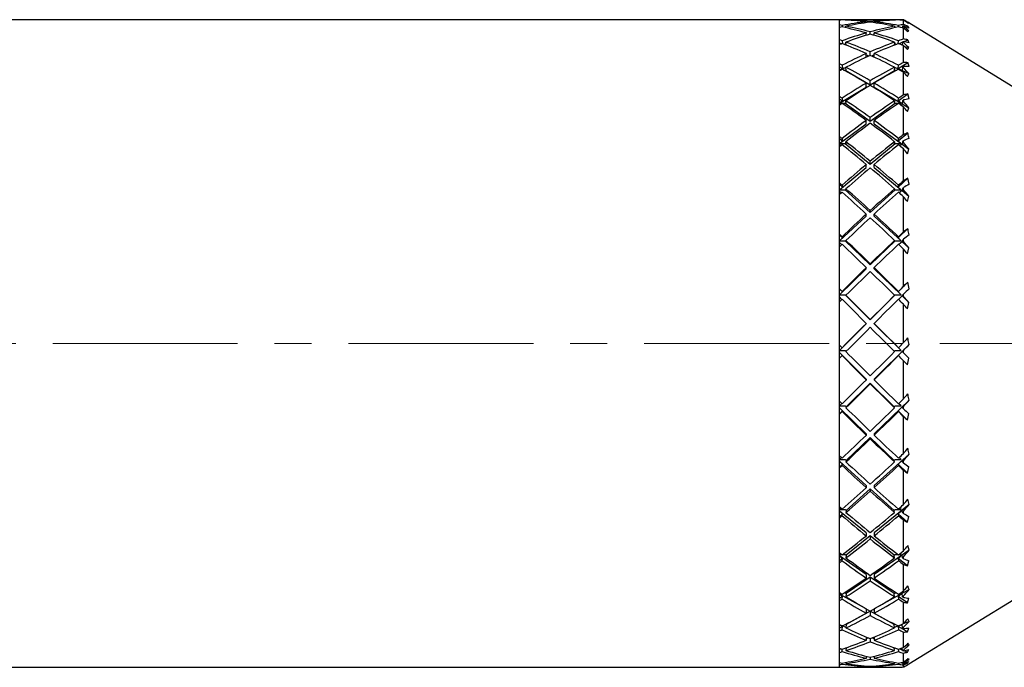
# Model space of a CAD drawing. Header units: inches. Extents: x 1.9 to 39.7, y 1.6 to 33.
# Tile 16 of 20: x 26.5 to 29.2, y 17 to 18.7. Entities that reach past the tile are written whole.
import ezdxf

# ---------------------------------------------------------------- set-up
doc = ezdxf.new("R2010")
doc.units = ezdxf.units.IN
doc.header["$MEASUREMENT"] = 0
doc.linetypes.add('CENTERX2', pattern=[0.8, 0.5, -0.1, 0.1, -0.1])

msp = doc.modelspace()

# ---------------------------------------------------------------- linework, layer by layer
at = {"color": 7, "linetype": 'Continuous', "lineweight": 25}
for p, q in [((28.7125, 18.7131), (26.0106, 18.7131)), ((28.7309, 18.7131), (28.7125, 18.7131)), ((28.7125, 18.7131), (28.7125, 18.7131)), ((28.7125, 16.9631), (28.7125, 18.7131)), ((28.7125, 18.699), (28.7125, 18.7122)), ((28.7195, 18.713), (28.7196, 18.7125)), ((28.7302, 18.712), (28.7302, 18.7128)), ((28.8394, 18.7131), (28.7522, 18.7131)), ((28.7852, 18.7049), (28.7852, 18.7076)), ((28.7958, 18.7063), (28.7958, 18.7087)), ((28.8064, 18.7049), (28.8064, 18.7076)), ((28.8834, 18.7131), (28.8607, 18.7131)), ((28.8615, 18.7128), (28.8614, 18.712)), ((28.872, 18.7125), (28.8721, 18.713)), ((28.8827, 18.7128), (28.8826, 18.712)), ((28.8859, 18.7127), (28.8859, 18.7129)), ((28.8859, 18.7002), (28.8859, 18.7119)), ((28.8965, 18.7047), (28.9, 18.7035)), ((29.2125, 18.5131), (28.9003, 18.7043)), ((28.7125, 18.6588), (28.7125, 18.692)), ((28.7195, 18.6977), (28.7199, 18.6934)), ((28.7306, 18.6911), (28.7302, 18.6957)), ((28.7852, 18.6711), (28.7852, 18.6773)), ((28.7958, 18.6742), (28.7958, 18.6802)), ((28.8064, 18.6711), (28.8064, 18.6773)), ((28.8615, 18.6957), (28.8611, 18.6911)), ((28.8717, 18.6934), (28.8721, 18.6977)), ((28.8827, 18.6957), (28.8823, 18.6913)), ((28.8859, 18.695), (28.8859, 18.6963)), ((28.8859, 18.6612), (28.8859, 18.6905)), ((28.8922, 18.6938), (28.8974, 18.6953)), ((28.8934, 18.6842), (28.9, 18.6834)), ((28.8965, 18.6815), (28.9, 18.6834)), ((28.7125, 18.6505), (28.7182, 18.648)), ((28.7125, 18.5937), (28.7125, 18.6459)), ((28.7195, 18.6564), (28.7203, 18.6483)), ((28.7242, 18.6468), (28.7305, 18.6486)), ((28.7309, 18.6442), (28.7302, 18.6525)), ((28.8615, 18.6525), (28.8607, 18.6442)), ((28.8611, 18.6486), (28.8674, 18.6468)), ((28.8713, 18.6483), (28.8721, 18.6564)), ((28.8734, 18.648), (28.8826, 18.6521)), ((28.8827, 18.6525), (28.8819, 18.6448)), ((28.8859, 18.6513), (28.8859, 18.6537)), ((28.8861, 18.6537), (28.8974, 18.6587)), ((28.7852, 18.6119), (28.7852, 18.6215)), ((28.7852, 18.6184), (28.7924, 18.6152)), ((28.7958, 18.6168), (28.7958, 18.6262)), ((28.7992, 18.6152), (28.8064, 18.6184)), ((28.8064, 18.6119), (28.8064, 18.6215)), ((28.8859, 18.5971), (28.8859, 18.6432)), ((28.8882, 18.641), (28.9, 18.6376)), ((28.8965, 18.6327), (28.9, 18.6376)), ((28.8712, 18.5816), (28.8974, 18.5971)), ((28.9008, 18.5865), (28.8974, 18.5971)), ((28.7125, 18.5862), (28.7204, 18.5816)), ((28.7125, 18.5768), (28.7306, 18.5848)), ((28.7204, 18.5816), (28.7125, 18.5768)), ((28.7125, 18.5768), (28.7156, 18.5768)), ((28.7125, 18.5056), (28.7125, 18.5752)), ((28.7195, 18.5901), (28.7204, 18.5816)), ((28.7236, 18.5768), (28.7284, 18.5768)), ((28.7284, 18.5768), (28.7958, 18.537)), ((28.7284, 18.5768), (28.7311, 18.5756)), ((28.7311, 18.5756), (28.7302, 18.5846)), ((28.7958, 18.537), (28.8632, 18.5768)), ((28.8615, 18.5846), (28.8605, 18.5756)), ((28.8605, 18.5756), (28.8632, 18.5768)), ((28.861, 18.5848), (28.8791, 18.5768)), ((28.8632, 18.5768), (28.868, 18.5768)), ((28.8712, 18.5816), (28.8721, 18.5901)), ((28.8791, 18.5768), (28.8712, 18.5816)), ((28.8761, 18.5768), (28.8791, 18.5768)), ((28.8818, 18.5756), (28.8798, 18.5748)), ((28.8827, 18.5846), (28.8818, 18.5756)), ((28.8818, 18.5756), (28.9, 18.5676)), ((28.8859, 18.5829), (28.8859, 18.5863)), ((28.8859, 18.51), (28.8859, 18.5715)), ((28.8965, 18.5597), (28.9, 18.5676)), ((28.7852, 18.5307), (28.7852, 18.542)), ((28.7958, 18.537), (28.7958, 18.5482)), ((28.8064, 18.5307), (28.8064, 18.542)), ((28.7125, 18.4877), (28.7852, 18.5307)), ((28.8064, 18.5307), (28.8791, 18.4877)), ((28.8712, 18.4935), (28.8974, 18.5124)), ((28.9008, 18.4996), (28.8974, 18.5124)), ((28.7125, 18.4992), (28.7204, 18.4935)), ((28.7204, 18.4935), (28.7125, 18.4877)), ((28.7125, 18.4877), (28.7284, 18.4877)), ((28.7195, 18.501), (28.7204, 18.4935)), ((28.7284, 18.4877), (28.7958, 18.439)), ((28.7284, 18.4877), (28.7311, 18.4861)), ((28.7311, 18.4861), (28.7302, 18.494)), ((28.7958, 18.439), (28.8632, 18.4877)), ((28.8615, 18.494), (28.8605, 18.4861)), ((28.8605, 18.4861), (28.8632, 18.4877)), ((28.8632, 18.4877), (28.8791, 18.4877)), ((28.8712, 18.4935), (28.8721, 18.501)), ((28.8791, 18.4877), (28.8712, 18.4935)), ((28.8818, 18.4861), (28.8772, 18.4834)), ((28.8827, 18.494), (28.8818, 18.4861)), ((28.8818, 18.4861), (28.9, 18.4753)), ((28.8859, 18.4918), (28.8859, 18.4961)), ((28.7144, 18.4834), (28.7125, 18.4845)), ((28.7125, 18.3972), (28.7125, 18.4821)), ((28.8859, 18.4024), (28.8859, 18.4775)), ((28.8965, 18.4648), (28.9, 18.4753)), ((28.7852, 18.4313), (28.7852, 18.441)), ((28.7958, 18.439), (28.7958, 18.4487)), ((28.8064, 18.4313), (28.8064, 18.441)), ((28.7125, 18.3788), (28.7852, 18.4313)), ((28.8064, 18.4313), (28.8791, 18.3788)), ((28.8712, 18.3855), (28.8974, 18.4073)), ((28.7125, 18.392), (28.7204, 18.3855)), ((28.7204, 18.3855), (28.7125, 18.3788)), ((28.7125, 18.3788), (28.7284, 18.3788)), ((28.7195, 18.3917), (28.7204, 18.3855)), ((28.7284, 18.3788), (28.7958, 18.3228)), ((28.7284, 18.3788), (28.7311, 18.3769)), ((28.7311, 18.3769), (28.7302, 18.3834)), ((28.7958, 18.3228), (28.8632, 18.3788)), ((28.8615, 18.3834), (28.8605, 18.3769)), ((28.8605, 18.3769), (28.8632, 18.3788)), ((28.8632, 18.3788), (28.8791, 18.3788)), ((28.8712, 18.3855), (28.8721, 18.3917)), ((28.8791, 18.3788), (28.8712, 18.3855)), ((28.8827, 18.3834), (28.8818, 18.3769)), ((28.8859, 18.3809), (28.8859, 18.386)), ((28.7161, 18.3723), (28.7125, 18.3749)), ((28.7125, 18.2718), (28.7125, 18.3695)), ((28.8818, 18.3769), (28.8755, 18.3723)), ((28.8818, 18.3769), (28.9, 18.3637)), ((28.8859, 18.2778), (28.8859, 18.364)), ((28.8965, 18.3509), (28.9, 18.3637)), ((28.7958, 18.3228), (28.7958, 18.3305)), ((28.7125, 18.2536), (28.7852, 18.314)), ((28.7852, 18.314), (28.7852, 18.3217)), ((28.8064, 18.314), (28.8064, 18.3217)), ((28.8064, 18.314), (28.8791, 18.2536)), ((28.8712, 18.2609), (28.8974, 18.2849)), ((28.9008, 18.2686), (28.8974, 18.2849)), ((28.7125, 18.2681), (28.7204, 18.2609)), ((28.7204, 18.2609), (28.7125, 18.2536)), ((28.7125, 18.2536), (28.7284, 18.2536)), ((28.7173, 18.245), (28.7125, 18.249)), ((28.7195, 18.2657), (28.7204, 18.2609)), ((28.7284, 18.2536), (28.7958, 18.1919)), ((28.7284, 18.2536), (28.7311, 18.2513)), ((28.7311, 18.2513), (28.7302, 18.2563)), ((28.7958, 18.1919), (28.8632, 18.2536)), ((28.8615, 18.2563), (28.8605, 18.2513)), ((28.8605, 18.2513), (28.8632, 18.2536)), ((28.8632, 18.2536), (28.8791, 18.2536)), ((28.8712, 18.2609), (28.8721, 18.2657)), ((28.8791, 18.2536), (28.8712, 18.2609)), ((28.8818, 18.2513), (28.8743, 18.245)), ((28.8827, 18.2563), (28.8818, 18.2513)), ((28.8818, 18.2513), (28.9, 18.2361)), ((28.8859, 18.2535), (28.8859, 18.2592)), ((28.7125, 18.1332), (28.7125, 18.2407)), ((28.8859, 18.1397), (28.8859, 18.2346)), ((28.8965, 18.2214), (28.9, 18.2361)), ((28.7958, 18.1919), (28.7958, 18.1975)), ((28.7125, 18.1156), (28.7852, 18.1821)), ((28.7852, 18.1821), (28.7852, 18.1878)), ((28.8064, 18.1821), (28.8064, 18.1878)), ((28.8064, 18.1821), (28.8791, 18.1156)), ((28.8712, 18.1234), (28.8974, 18.1489)), ((28.7125, 18.1311), (28.7204, 18.1234)), ((28.7204, 18.1234), (28.7125, 18.1156)), ((28.7125, 18.1156), (28.7284, 18.1156)), ((28.7195, 18.1266), (28.7204, 18.1234)), ((28.7284, 18.1156), (28.7958, 18.0502)), ((28.7284, 18.1156), (28.7311, 18.1132)), ((28.7311, 18.1132), (28.7302, 18.1165)), ((28.7958, 18.0502), (28.8632, 18.1156)), ((28.8615, 18.1165), (28.8605, 18.1132)), ((28.8605, 18.1132), (28.8632, 18.1156)), ((28.8632, 18.1156), (28.8791, 18.1156)), ((28.8712, 18.1234), (28.8721, 18.1266)), ((28.8791, 18.1156), (28.8712, 18.1234)), ((28.8818, 18.1132), (28.8733, 18.1053)), ((28.8827, 18.1165), (28.8818, 18.1132)), ((28.8818, 18.1132), (28.9, 18.0965)), ((28.8859, 18.1134), (28.8859, 18.1196)), ((28.7184, 18.1053), (28.7125, 18.1107)), ((28.7125, 17.9857), (28.7125, 18.0997)), ((28.8859, 17.9925), (28.8859, 18.0931)), ((28.8965, 18.0802), (28.9, 18.0965)), ((28.7125, 17.9693), (28.7852, 18.0399)), ((28.7852, 18.0399), (28.7852, 18.0432)), ((28.7958, 18.0502), (28.7958, 18.0535)), ((28.8064, 18.0399), (28.8064, 18.0432)), ((28.8064, 18.0399), (28.8791, 17.9693)), ((28.7125, 17.9851), (28.7204, 17.9773)), ((28.8712, 17.9773), (28.8974, 18.0034)), ((28.9008, 17.9856), (28.8974, 18.0034)), ((28.7204, 17.9773), (28.7125, 17.9693)), ((28.7125, 17.9693), (28.7284, 17.9693)), ((28.7192, 17.9574), (28.7125, 17.964)), ((28.7195, 17.9788), (28.7204, 17.9773)), ((28.7284, 17.9693), (28.7958, 17.902)), ((28.7284, 17.9693), (28.7311, 17.9667)), ((28.7311, 17.9667), (28.7302, 17.9683)), ((28.7958, 17.902), (28.8632, 17.9693)), ((28.8605, 17.9667), (28.8632, 17.9693)), ((28.8615, 17.9683), (28.8605, 17.9667)), ((28.8632, 17.9693), (28.8791, 17.9693)), ((28.8712, 17.9773), (28.8721, 17.9788)), ((28.8791, 17.9693), (28.8712, 17.9773)), ((28.8818, 17.9667), (28.8724, 17.9574)), ((28.8827, 17.9683), (28.8818, 17.9667)), ((28.8818, 17.9667), (28.9, 17.9489)), ((28.8859, 17.965), (28.8859, 17.9715)), ((28.7125, 17.8337), (28.7125, 17.9507)), ((28.8859, 17.8406), (28.8859, 17.9439)), ((28.8965, 17.9317), (28.9, 17.9489)), ((28.7958, 17.902), (28.7958, 17.9029)), ((28.7125, 17.8189), (28.7852, 17.8914)), ((28.7852, 17.8914), (28.7852, 17.8924)), ((28.8064, 17.8914), (28.8064, 17.8924)), ((28.8064, 17.8914), (28.8791, 17.8189)), ((28.7204, 17.8269), (28.7125, 17.8189)), ((28.7195, 17.8267), (28.7204, 17.8269)), ((28.9008, 17.8352), (28.8064, 17.7414)), ((28.8791, 17.8189), (28.8712, 17.8269)), ((28.8712, 17.8269), (28.8721, 17.8267)), ((28.8859, 17.8128), (28.8859, 17.8193)), ((28.7125, 17.8189), (28.7284, 17.8189)), ((28.7852, 17.7414), (28.7125, 17.8136)), ((28.7204, 17.8056), (28.7125, 17.8135)), ((28.7125, 17.6818), (28.7125, 17.7983)), ((28.7196, 17.8054), (28.7204, 17.8056)), ((28.7284, 17.8189), (28.7307, 17.8166)), ((28.8609, 17.8166), (28.8632, 17.8189)), ((28.8632, 17.8189), (28.8791, 17.8189)), ((28.8818, 17.8163), (28.8712, 17.8056)), ((28.8712, 17.8056), (28.8721, 17.8054)), ((28.8827, 17.816), (28.8818, 17.8163)), ((28.8818, 17.8163), (28.9, 17.798)), ((28.8965, 17.7804), (28.9, 17.798)), ((28.8859, 17.6886), (28.8859, 17.7915)), ((28.7852, 17.7414), (28.7852, 17.7399)), ((28.8064, 17.7414), (28.8064, 17.7399)), ((28.7958, 17.7309), (28.7311, 17.6665)), ((28.8605, 17.6665), (28.7958, 17.7309)), ((28.7958, 17.7309), (28.7958, 17.7293)), ((28.719, 17.6755), (28.7125, 17.6692)), ((28.7125, 17.6692), (28.7284, 17.6692)), ((28.7852, 17.5943), (28.7125, 17.6641)), ((28.7204, 17.6559), (28.7125, 17.6638)), ((28.7284, 17.6692), (28.7311, 17.6665)), ((28.7311, 17.6665), (28.7302, 17.6645)), ((28.9008, 17.6849), (28.8064, 17.5943)), ((28.8605, 17.6665), (28.8632, 17.6692)), ((28.8615, 17.6645), (28.8605, 17.6665)), ((28.8632, 17.6692), (28.8791, 17.6692)), ((28.8818, 17.6665), (28.8712, 17.6559)), ((28.8791, 17.6692), (28.8726, 17.6755)), ((28.8827, 17.6645), (28.8818, 17.6665)), ((28.8859, 17.6613), (28.8859, 17.6677)), ((28.7204, 17.6559), (28.7125, 17.6481)), ((28.7125, 17.5347), (28.7125, 17.6471)), ((28.7196, 17.654), (28.7204, 17.6559)), ((28.8712, 17.6559), (28.8721, 17.654)), ((28.8965, 17.6308), (28.8712, 17.6559)), ((28.8859, 17.5412), (28.8859, 17.6404)), ((28.8965, 17.6308), (28.9, 17.6484)), ((28.7958, 17.5841), (28.7311, 17.522)), ((28.7852, 17.5943), (28.7852, 17.5904)), ((28.8605, 17.522), (28.7958, 17.5841)), ((28.7958, 17.5841), (28.7958, 17.5802)), ((28.8064, 17.5943), (28.8064, 17.5904)), ((28.718, 17.5296), (28.7125, 17.5246)), ((28.9008, 17.5393), (28.8064, 17.4546)), ((28.8791, 17.5246), (28.8736, 17.5296)), ((28.7125, 17.5246), (28.7284, 17.5246)), ((28.7852, 17.4546), (28.7125, 17.5198)), ((28.7204, 17.5117), (28.7125, 17.5194)), ((28.7204, 17.5117), (28.7125, 17.5042)), ((28.7125, 17.3968), (28.7125, 17.5018)), ((28.7196, 17.5083), (28.7204, 17.5117)), ((28.7284, 17.5246), (28.7311, 17.522)), ((28.7311, 17.522), (28.7302, 17.5182)), ((28.8605, 17.522), (28.8632, 17.5246)), ((28.8615, 17.5182), (28.8605, 17.522)), ((28.8632, 17.5246), (28.8791, 17.5246)), ((28.8818, 17.522), (28.8712, 17.5117)), ((28.8712, 17.5117), (28.8721, 17.5083)), ((28.8965, 17.4875), (28.8712, 17.5117)), ((28.8827, 17.5182), (28.8818, 17.522)), ((28.8859, 17.5152), (28.8859, 17.5212)), ((28.8965, 17.4875), (28.9, 17.5045)), ((28.8859, 17.4028), (28.8859, 17.4954)), ((28.7852, 17.4546), (28.7852, 17.4484)), ((28.8064, 17.4546), (28.8064, 17.4484)), ((28.7958, 17.4451), (28.7311, 17.3871)), ((28.8605, 17.3871), (28.7958, 17.4451)), ((28.7958, 17.4451), (28.7958, 17.439)), ((28.9008, 17.4027), (28.8064, 17.3266)), ((28.9008, 17.4027), (28.8974, 17.4171)), ((28.7169, 17.393), (28.7125, 17.3895)), ((28.7125, 17.3895), (28.7284, 17.3895)), ((28.7852, 17.3266), (28.7125, 17.3852)), ((28.7204, 17.3775), (28.7125, 17.3846)), ((28.7204, 17.3775), (28.7125, 17.3704)), ((28.7125, 17.2723), (28.7125, 17.3666)), ((28.7196, 17.3726), (28.7204, 17.3775)), ((28.7284, 17.3895), (28.7311, 17.3871)), ((28.7311, 17.3871), (28.7302, 17.3816)), ((28.8605, 17.3871), (28.8632, 17.3895)), ((28.8615, 17.3816), (28.8605, 17.3871)), ((28.8632, 17.3895), (28.8791, 17.3895)), ((28.8818, 17.3871), (28.8712, 17.3775)), ((28.8712, 17.3775), (28.8721, 17.3726)), ((28.8965, 17.3548), (28.8712, 17.3775)), ((28.8791, 17.3895), (28.8747, 17.393)), ((28.8827, 17.3816), (28.8818, 17.3871)), ((28.8859, 17.3789), (28.8859, 17.3844)), ((28.8965, 17.3548), (28.9, 17.3707)), ((28.8859, 17.2776), (28.8859, 17.3608)), ((28.7958, 17.318), (28.7311, 17.2658)), ((28.7852, 17.3266), (28.7852, 17.3183)), ((28.8605, 17.2658), (28.7958, 17.318)), ((28.7958, 17.318), (28.7958, 17.3098)), ((28.8064, 17.3266), (28.8064, 17.3183)), ((28.9008, 17.2793), (28.8974, 17.2917)), ((28.7155, 17.2701), (28.7125, 17.268)), ((28.7125, 17.268), (28.7182, 17.268)), ((28.7852, 17.2141), (28.7125, 17.2643)), ((28.7204, 17.2572), (28.7125, 17.2636)), ((28.7209, 17.268), (28.7284, 17.268)), ((28.7284, 17.268), (28.7311, 17.2658)), ((28.7311, 17.2658), (28.7302, 17.2589)), ((28.9008, 17.2793), (28.8064, 17.2141)), ((28.8605, 17.2658), (28.8632, 17.268)), ((28.8615, 17.2589), (28.8605, 17.2658)), ((28.8632, 17.268), (28.8707, 17.268)), ((28.8818, 17.2658), (28.8712, 17.2572)), ((28.8735, 17.268), (28.8791, 17.268)), ((28.8791, 17.268), (28.8761, 17.2701)), ((28.8827, 17.2589), (28.8818, 17.2658)), ((28.8859, 17.2565), (28.8859, 17.2614)), ((28.7204, 17.2572), (28.7125, 17.2509)), ((28.7125, 17.165), (28.7125, 17.2458)), ((28.7196, 17.251), (28.7204, 17.2572)), ((28.8712, 17.2572), (28.8721, 17.251)), ((28.8965, 17.2368), (28.8712, 17.2572)), ((28.8859, 17.1694), (28.8859, 17.2407)), ((28.8965, 17.2368), (28.9, 17.2511)), ((28.7958, 17.2068), (28.7311, 17.162)), ((28.7852, 17.2141), (28.7852, 17.204)), ((28.8605, 17.162), (28.7958, 17.2068)), ((28.7958, 17.2068), (28.7958, 17.1967)), ((28.8064, 17.2141), (28.8064, 17.204)), ((28.7135, 17.1644), (28.7125, 17.1639)), ((28.7125, 17.1639), (28.7143, 17.1639)), ((28.7852, 17.1206), (28.7125, 17.1609)), ((28.7204, 17.1546), (28.7125, 17.1601)), ((28.7204, 17.1546), (28.7125, 17.1492)), ((28.7196, 17.1472), (28.7204, 17.1546)), ((28.7248, 17.1639), (28.7284, 17.1639)), ((28.7284, 17.1639), (28.7311, 17.162)), ((28.7311, 17.162), (28.7302, 17.1538)), ((28.9008, 17.173), (28.8064, 17.1206)), ((28.8605, 17.162), (28.8632, 17.1639)), ((28.8615, 17.1538), (28.8605, 17.162)), ((28.8632, 17.1639), (28.8668, 17.1639)), ((28.8818, 17.162), (28.8712, 17.1546)), ((28.8712, 17.1546), (28.8721, 17.1472)), ((28.8965, 17.1371), (28.8712, 17.1546)), ((28.8773, 17.1639), (28.8791, 17.1639)), ((28.8791, 17.1639), (28.8781, 17.1644)), ((28.8827, 17.1538), (28.8818, 17.162)), ((28.8859, 17.1518), (28.8859, 17.1559)), ((28.9003, 16.9719), (29.2125, 17.1631)), ((28.7125, 17.0781), (28.7125, 17.1429)), ((28.8859, 17.0816), (28.8859, 17.1388)), ((28.8965, 17.1371), (28.9, 17.1494)), ((28.7958, 17.1147), (28.7311, 17.0787)), ((28.7852, 17.1206), (28.7852, 17.1089)), ((28.8605, 17.0787), (28.7958, 17.1147)), ((28.7958, 17.1147), (28.7958, 17.1031)), ((28.8064, 17.1206), (28.8064, 17.1089)), ((28.7134, 17.0777), (28.7125, 17.0781)), ((28.7204, 17.0728), (28.7125, 17.0772)), ((28.7303, 17.0709), (28.7202, 17.075)), ((28.7295, 17.0796), (28.7311, 17.0787)), ((28.7311, 17.0787), (28.7302, 17.0695)), ((28.8605, 17.0787), (28.8621, 17.0796)), ((28.8615, 17.0695), (28.8605, 17.0787)), ((28.8714, 17.075), (28.8613, 17.0709)), ((28.8818, 17.0787), (28.8712, 17.0728)), ((28.9008, 17.0868), (28.8782, 17.0777)), ((28.8827, 17.0695), (28.8818, 17.0787)), ((28.9008, 17.0868), (28.8974, 17.094)), ((28.7204, 17.0728), (28.7125, 17.0684)), ((28.7125, 17.0144), (28.7125, 17.0612)), ((28.7196, 17.0645), (28.7204, 17.0728)), ((28.8712, 17.0728), (28.8721, 17.0645)), ((28.8965, 17.0587), (28.8712, 17.0728)), ((28.8859, 17.068), (28.8859, 17.0711)), ((28.8859, 17.0167), (28.8859, 17.0581)), ((28.8965, 17.0587), (28.9, 17.0686)), ((28.7852, 17.0447), (28.7852, 17.036)), ((28.7906, 17.0425), (28.7852, 17.0403)), ((28.7958, 17.0403), (28.7958, 17.0318)), ((28.8064, 17.0403), (28.801, 17.0425)), ((28.8064, 17.0447), (28.8064, 17.036)), ((28.9008, 17.0235), (28.8904, 17.021)), ((28.7171, 17.0129), (28.7125, 17.011)), ((28.7125, 16.9756), (28.7125, 17.0031)), ((28.7196, 17.0053), (28.7202, 17.0122)), ((28.7307, 17.014), (28.7276, 17.0147)), ((28.7308, 17.0158), (28.7302, 17.0086)), ((28.8615, 17.0086), (28.8608, 17.0158)), ((28.864, 17.0147), (28.861, 17.014)), ((28.8714, 17.0122), (28.8721, 17.0053)), ((28.8826, 17.0096), (28.8746, 17.0129)), ((28.8827, 17.0086), (28.882, 17.0154)), ((28.8859, 17.0076), (28.8859, 17.0096)), ((28.8859, 16.9768), (28.8859, 17.0011)), ((28.8965, 17.004), (28.887, 17.0078)), ((28.8965, 17.004), (28.9, 17.0112)), ((28.7125, 16.9631), (28.7125, 16.9704)), ((28.7196, 16.9713), (28.7198, 16.9745)), ((28.7305, 16.9763), (28.7302, 16.9728)), ((28.7852, 16.9927), (28.7852, 16.9875)), ((28.7958, 16.99), (28.7958, 16.985)), ((28.8064, 16.9927), (28.8064, 16.9875)), ((28.8615, 16.9728), (28.8612, 16.9763)), ((28.8718, 16.9745), (28.8721, 16.9713)), ((28.8827, 16.9728), (28.8824, 16.9762)), ((28.8859, 16.9724), (28.8859, 16.9733)), ((28.8859, 16.9631), (28.8859, 16.9695)), ((28.8965, 16.9746), (28.8928, 16.9755)), ((28.9008, 16.9849), (28.8956, 16.9846)), ((28.8965, 16.9746), (28.9, 16.9789)), ((28.9008, 16.9849), (28.8974, 16.9861)), ((26.0106, 16.9631), (28.7125, 16.9631)), ((28.7125, 16.9631), (28.7309, 16.9631)), ((28.7522, 16.9631), (28.8394, 16.9631)), ((28.7852, 16.9664), (28.7852, 16.9648)), ((28.7958, 16.9655), (28.7958, 16.9642)), ((28.8064, 16.9664), (28.8064, 16.9648)), ((28.8607, 16.9631), (28.8834, 16.9631))]:
    msp.add_line(p, q, dxfattribs=at)
at = {"color": 7, "linetype": 'CENTERX2', "lineweight": 18}
msp.add_line((31.8844, 17.8381), (21.0879, 17.8381), dxfattribs=at)
at = {"color": 7, "linetype": 'Continuous', "lineweight": 25}
for centre, major_axis, ratio, start_param, end_param in [((28.8037, 17.8381), (-0.6516, 0.6516), 0.89615, 5.539437, 5.547492), ((28.8091, 17.8381), (-0.6385, 0.6385), 0.936926, 5.567741, 5.575807), ((28.8037, 17.8381), (-0.7, 0.7), 0.749869, 5.452171, 5.460226), ((28.7879, 17.8381), (-0.6385, 0.6385), 0.936926, 5.518192, 5.543404), ((28.7879, 17.8381), (0.6516, 0.6516), 0.89615, 0.843171, 0.918281), ((28.7825, 17.8381), (-0.6516, 0.6516), 0.89615, 5.440014, 5.5151), ((28.8091, 17.8381), (-0.6385, 0.6385), 0.936926, 5.530339, 5.555572), ((28.8037, 17.8381), (-0.6516, 0.6516), 0.89615, 5.452136, 5.527269), ((28.8091, 17.8381), (0.6516, 0.6516), 0.89615, 0.855294, 0.930449), ((28.7879, 17.8381), (0.6516, 0.6516), 0.89615, 0.755916, 0.831049), ((28.7825, 17.8381), (-0.6516, 0.6516), 0.89615, 5.352736, 5.427892), ((28.8091, 17.8381), (0.6516, 0.6516), 0.89615, 0.768085, 0.843171), ((28.8037, 17.8381), (-0.6516, 0.6516), 0.89615, 5.364904, 5.440014), ((28.7825, 17.8381), (0.6385, 0.6385), 0.936926, 0.727614, 0.752846), ((28.8037, 17.8381), (0.6385, 0.6385), 0.936926, 0.739782, 0.764994), ((28.7879, 17.8381), (0.6516, 0.6516), 0.89615, 0.727836, 0.743748), ((28.7825, 17.8381), (0.6385, 0.6385), 0.936926, 0.699516, 0.715445), ((28.7879, 17.8381), (0.7, 0.7), 0.749869, 0.815103, 0.831015), ((28.8091, 17.8381), (0.6516, 0.6516), 0.89615, 0.752202, 0.755916), ((28.8037, 17.8381), (0.6385, 0.6385), 0.936926, 0.723898, 0.727614), ((27.8719, 17.7381), (1.4645, 0.3996), 0.763138, 0.613719, 0.620664), ((27.9058, 17.7395), (1.4442, 0.394), 0.763138, 0.625214, 0.638818), ((27.8973, 17.7791), (1.4676, 0.2484), 0.780339, 0.695308, 0.70818), ((27.8633, 17.7783), (1.4882, 0.2519), 0.780339, 0.680393, 0.690078), ((27.8719, 17.5815), (1.4046, 0.7841), 0.656308, 0.464249, 0.47478), ((28.8091, 17.8381), (0.6516, 0.6516), 0.89615, 0.942618, 0.950685), ((28.7879, 17.8381), (0.7, 0.7), 0.749869, 0.930438, 1.005547), ((28.7825, 17.8381), (-0.7, 0.7), 0.749869, 5.352748, 5.427834), ((28.8037, 17.8381), (-0.7, 0.7), 0.749869, 5.36487, 5.440002), ((28.8091, 17.8381), (0.7, 0.7), 0.749869, 0.94256, 1.017716), ((28.7879, 17.8381), (0.7, 0.7), 0.749869, 0.843183, 0.918316), ((28.7825, 17.8381), (-0.7, 0.7), 0.749869, 5.26547, 5.340625), ((28.8091, 17.8381), (0.7, 0.7), 0.749869, 0.855352, 0.930438), ((28.8037, 17.8381), (-0.7, 0.7), 0.749869, 5.277638, 5.352748), ((28.7825, 17.8381), (-0.6516, 0.6516), 0.89615, 5.324638, 5.340567), ((28.8091, 17.8381), (0.7, 0.7), 0.749869, 0.839469, 0.843183), ((28.8037, 17.8381), (-0.6516, 0.6516), 0.89615, 5.34902, 5.352736), ((27.9058, 17.585), (1.3851, 0.7732), 0.656308, 0.479331, 0.492934), ((27.8973, 17.9371), (1.4493, -0.3954), 0.763138, 1.031914, 1.044785), ((27.8633, 17.9385), (1.4696, -0.401), 0.763138, 1.016999, 1.026684), ((28.8037, 17.8381), (-0.7431, 0.7431), 0.621601, 5.364904, 5.372959), ((28.8091, 17.8381), (0.7, 0.7), 0.749869, 1.029884, 1.037951), ((28.7825, 17.8381), (-0.7431, 0.7431), 0.621601, 5.265481, 5.340567), ((28.8037, 17.8381), (-0.7431, 0.7431), 0.621601, 5.277603, 5.352736), ((28.7879, 17.8381), (0.7431, 0.7431), 0.621601, 0.930449, 1.005582), ((28.8091, 17.8381), (0.7431, 0.7431), 0.621601, 0.942618, 1.017704), ((28.7879, 17.8381), (0.7431, 0.7431), 0.621601, 0.902369, 0.918281), ((28.7825, 17.8381), (-0.7, 0.7), 0.749869, 5.237372, 5.253301), ((28.8091, 17.8381), (0.7431, 0.7431), 0.621601, 0.926735, 0.930449), ((28.8037, 17.8381), (-0.7, 0.7), 0.749869, 5.261754, 5.26547), ((27.8719, 17.4327), (1.3958, 0.9992), 0.538383, 0.447574, 0.458105), ((27.9058, 17.4383), (1.3764, 0.9853), 0.538383, 0.462656, 0.476259), ((27.8973, 18.0921), (1.39, -0.7759), 0.656308, 1.177797, 1.190669), ((28.7879, 17.8381), (0.7431, 0.7431), 0.621601, 1.017704, 1.092814), ((28.8037, 17.8381), (-0.7431, 0.7431), 0.621601, 5.190371, 5.265481), ((27.8633, 18.0956), (1.4095, -0.7868), 0.656308, 1.162882, 1.172567), ((28.8037, 17.8381), (-0.7806, 0.7806), 0.506563, 5.277638, 5.285693), ((28.8091, 17.8381), (0.7431, 0.7431), 0.621601, 1.029826, 1.104982), ((28.7825, 17.8381), (-0.7431, 0.7431), 0.621601, 5.178203, 5.253359), ((28.7879, 17.8381), (0.7806, 0.7806), 0.506563, 0.989636, 1.005547), ((27.8719, 17.2962), (1.4117, 1.1505), 0.430064, 0.478292, 0.488823), ((28.8091, 17.8381), (0.7431, 0.7431), 0.621601, 1.117151, 1.125217), ((28.7825, 17.8381), (-0.7806, 0.7806), 0.506563, 5.178215, 5.253301), ((28.8037, 17.8381), (-0.7806, 0.7806), 0.506563, 5.190337, 5.26547), ((28.7879, 17.8381), (0.7806, 0.7806), 0.506563, 1.017716, 1.092849), ((28.8091, 17.8381), (0.7806, 0.7806), 0.506563, 1.029884, 1.104971), ((28.7825, 17.8381), (-0.7431, 0.7431), 0.621601, 5.150105, 5.166034), ((28.8091, 17.8381), (0.7806, 0.7806), 0.506563, 1.014002, 1.017716), ((28.8037, 17.8381), (-0.7431, 0.7431), 0.621601, 5.174487, 5.178203), ((27.9058, 17.3037), (1.3921, 1.1346), 0.430064, 0.493373, 0.506977), ((27.8973, 18.2393), (1.3813, -0.9888), 0.538383, 1.194472, 1.207344), ((27.8633, 18.2449), (1.4007, -1.0027), 0.538383, 1.179558, 1.189242), ((28.7879, 17.8381), (0.7806, 0.7806), 0.506563, 1.104971, 1.18008), ((28.8037, 17.8381), (-0.7806, 0.7806), 0.506563, 5.103105, 5.178215), ((28.8091, 17.8381), (0.7806, 0.7806), 0.506563, 1.117093, 1.192249), ((28.7825, 17.8381), (-0.7806, 0.7806), 0.506563, 5.090937, 5.166092), ((27.8719, 17.1762), (1.4349, 1.268), 0.333537, 0.528792, 0.539323), ((28.8037, 17.8381), (-0.8121, 0.8121), 0.40129, 5.190371, 5.198426), ((28.8091, 17.8381), (0.7806, 0.7806), 0.506563, 1.204417, 1.212484), ((28.7825, 17.8381), (-0.8121, 0.8121), 0.40129, 5.090948, 5.166034), ((28.8037, 17.8381), (-0.8121, 0.8121), 0.40129, 5.10307, 5.178203), ((28.7879, 17.8381), (0.8121, 0.8121), 0.40129, 1.104982, 1.180115), ((28.8091, 17.8381), (0.8121, 0.8121), 0.40129, 1.117151, 1.192237), ((28.7879, 17.8381), (0.8121, 0.8121), 0.40129, 1.076902, 1.092814), ((28.7825, 17.8381), (-0.7806, 0.7806), 0.506563, 5.062839, 5.078768), ((28.8091, 17.8381), (0.8121, 0.8121), 0.40129, 1.101268, 1.104982), ((28.8037, 17.8381), (-0.7806, 0.7806), 0.506563, 5.087221, 5.090937), ((27.9058, 17.1854), (1.4149, 1.2504), 0.333537, 0.543873, 0.557477), ((27.8973, 18.3744), (1.397, -1.1386), 0.430064, 1.163754, 1.176626), ((27.8633, 18.3819), (1.4166, -1.1546), 0.430064, 1.14884, 1.158525), ((28.7879, 17.8381), (0.8121, 0.8121), 0.40129, 1.192237, 1.267347), ((28.8091, 17.8381), (0.8121, 0.8121), 0.40129, 1.204359, 1.279515), ((28.7825, 17.8381), (-0.8121, 0.8121), 0.40129, 5.00367, 5.078826), ((28.8037, 17.8381), (-0.8121, 0.8121), 0.40129, 5.015838, 5.090948), ((27.8719, 17.0763), (1.4576, 1.3598), 0.24721, 0.588756, 0.599287), ((28.8037, 17.8381), (-0.8374, 0.8374), 0.303158, 5.103105, 5.11116), ((28.8037, 17.8381), (-0.8374, 0.8374), 0.303158, 5.015804, 5.090937), ((28.7879, 17.8381), (0.8374, 0.8374), 0.303158, 1.192249, 1.267381), ((28.7879, 17.8381), (0.8374, 0.8374), 0.303158, 1.164169, 1.18008), ((28.8091, 17.8381), (0.8374, 0.8374), 0.303158, 1.188535, 1.192249), ((28.8037, 17.8381), (-0.8121, 0.8121), 0.40129, 4.999954, 5.00367), ((27.9058, 17.0869), (1.4374, 1.341), 0.24721, 0.603838, 0.617441), ((27.8973, 18.4931), (1.42, -1.2548), 0.333537, 1.113255, 1.126126), ((28.8091, 17.8381), (0.8121, 0.8121), 0.40129, 1.291684, 1.29975), ((28.7825, 17.8381), (-0.8374, 0.8374), 0.303158, 5.003682, 5.078768), ((28.8091, 17.8381), (0.8374, 0.8374), 0.303158, 1.204417, 1.279503), ((28.7825, 17.8381), (-0.8121, 0.8121), 0.40129, 4.975572, 4.991501), ((27.8633, 18.5023), (1.4399, -1.2724), 0.333537, 1.09834, 1.108025), ((28.7879, 17.8381), (0.8374, 0.8374), 0.303158, 1.279503, 1.354613), ((28.8091, 17.8381), (0.8374, 0.8374), 0.303158, 1.291626, 1.366782), ((28.7825, 17.8381), (-0.8374, 0.8374), 0.303158, 4.916404, 4.991559), ((28.8037, 17.8381), (-0.8374, 0.8374), 0.303158, 4.928572, 5.003682), ((28.7879, 17.8381), (0.8563, 0.8563), 0.210097, 1.251435, 1.267347), ((27.8719, 16.9996), (1.4764, 1.4282), 0.168734, 0.653613, 0.664144), ((28.8037, 17.8381), (-0.8563, 0.8563), 0.210097, 5.015838, 5.023893), ((28.8091, 17.8381), (0.8374, 0.8374), 0.303158, 1.37895, 1.387017), ((28.7825, 17.8381), (-0.8563, 0.8563), 0.210097, 4.916415, 4.991501), ((28.8037, 17.8381), (-0.8563, 0.8563), 0.210097, 4.928537, 5.00367), ((28.7879, 17.8381), (0.8563, 0.8563), 0.210097, 1.279515, 1.354648), ((28.8091, 17.8381), (0.8563, 0.8563), 0.210097, 1.291684, 1.36677), ((28.7825, 17.8381), (-0.8374, 0.8374), 0.303158, 4.888306, 4.904235), ((28.8091, 17.8381), (0.8563, 0.8563), 0.210097, 1.275801, 1.279515), ((28.8037, 17.8381), (-0.8374, 0.8374), 0.303158, 4.912688, 4.916404), ((27.9058, 17.0112), (1.4559, 1.4084), 0.168734, 0.668694, 0.682298), ((27.8973, 18.592), (1.4425, -1.3457), 0.24721, 1.05329, 1.066162), ((27.8633, 18.6026), (1.4628, -1.3646), 0.24721, 1.038376, 1.04806), ((28.7879, 17.8381), (0.8563, 0.8563), 0.210097, 1.36677, 1.44188), ((28.8091, 17.8381), (0.8563, 0.8563), 0.210097, 1.378892, 1.454048), ((28.7825, 17.8381), (-0.8563, 0.8563), 0.210097, 4.829137, 4.904293), ((28.8037, 17.8381), (-0.8563, 0.8563), 0.210097, 4.841306, 4.916415), ((28.7879, 17.8381), (0.8687, 0.8687), 0.120395, 1.338701, 1.354613), ((27.8719, 16.9483), (1.4892, 1.4731), 0.095695, 0.721038, 0.731569), ((28.8037, 17.8381), (-0.8687, 0.8687), 0.120395, 4.928572, 4.936627), ((28.8037, 17.8381), (-0.8687, 0.8687), 0.120395, 4.841271, 4.916404), ((28.7879, 17.8381), (0.8687, 0.8687), 0.120395, 1.366782, 1.441914), ((28.8091, 17.8381), (0.8687, 0.8687), 0.120395, 1.363068, 1.366782), ((28.8037, 17.8381), (-0.8563, 0.8563), 0.210097, 4.825421, 4.829137), ((27.9058, 16.9607), (1.4686, 1.4527), 0.095695, 0.736119, 0.749722), ((27.8973, 18.6679), (1.461, -1.4134), 0.168734, 0.988433, 1.001305), ((28.8091, 17.8381), (0.8563, 0.8563), 0.210097, 1.466217, 1.474283), ((28.7825, 17.8381), (-0.8687, 0.8687), 0.120395, 4.829149, 4.904235), ((28.8091, 17.8381), (0.8687, 0.8687), 0.120395, 1.37895, 1.454036), ((28.7825, 17.8381), (-0.8563, 0.8563), 0.210097, 4.80104, 4.816969), ((27.8633, 18.6796), (1.4815, -1.4332), 0.168734, 0.973519, 0.983204), ((28.7879, 17.8381), (0.8687, 0.8687), 0.120395, 1.454036, 1.529146), ((28.8091, 17.8381), (0.8687, 0.8687), 0.120395, 1.466159, 1.541315), ((28.7825, 17.8381), (-0.8687, 0.8687), 0.120395, 4.741871, 4.817027), ((28.8037, 17.8381), (-0.8687, 0.8687), 0.120395, 4.754039, 4.829149), ((28.8037, 17.8381), (-0.8745, 0.8745), 0.032564, 4.841306, 4.84936), ((28.7879, 17.8381), (0.8745, 0.8745), 0.032564, 1.425968, 1.44188), ((27.8719, 16.9241), (1.4954, 1.4942), 0.025755, 0.789688, 0.800219), ((27.9058, 16.9368), (1.4746, 1.4735), 0.025755, 0.804769, 0.818373), ((28.8091, 17.8381), (0.8687, 0.8687), 0.120395, 1.553483, 1.56155), ((28.7825, 17.8381), (-0.8745, 0.8745), 0.032564, 4.741882, 4.816969), ((28.8037, 17.8381), (-0.8745, 0.8745), 0.032564, 4.754004, 4.829137), ((28.7879, 17.8381), (0.8745, 0.8745), 0.032564, 1.454048, 1.529181), ((28.8091, 17.8381), (0.8745, 0.8745), 0.032564, 1.466217, 1.541303), ((28.7825, 17.8381), (-0.8687, 0.8687), 0.120395, 4.713773, 4.729702), ((28.8091, 17.8381), (0.8745, 0.8745), 0.032564, 1.450334, 1.454048), ((28.8037, 17.8381), (-0.8687, 0.8687), 0.120395, 4.738155, 4.741871), ((27.8973, 18.7187), (1.4738, -1.4578), 0.095695, 0.921009, 0.93388), ((27.8633, 18.731), (1.4945, -1.4783), 0.095695, 0.906094, 0.915779), ((28.7879, 17.8381), (0.8745, 0.8745), 0.032564, 1.541303, 1.616413), ((28.8091, 17.8381), (0.8745, 0.8745), 0.032564, 1.553425, 1.628581), ((28.7825, 17.8381), (-0.8745, 0.8745), 0.032564, 4.654604, 4.72976), ((28.8037, 17.8381), (-0.8745, 0.8745), 0.032564, 4.666773, 4.741882), ((27.8719, 16.9276), (1.4945, 1.4912), 0.043349, 5.414012, 5.424543), ((28.8037, 17.8381), (-0.8737, 0.8737), 0.054769, 1.521091, 1.529146), ((28.7879, 17.8381), (0.8737, 0.8737), 0.054769, 4.754039, 4.769951), ((28.8091, 17.8381), (0.8737, 0.8737), 0.054769, 4.741871, 4.745585), ((27.9058, 16.9402), (1.4737, 1.4704), 0.043349, 5.395859, 5.409462), ((28.8091, 17.8381), (0.8745, 0.8745), 0.032564, 1.64075, 1.648816), ((28.7825, 17.8381), (-0.8737, 0.8737), 0.054769, 1.553483, 1.628569), ((28.8037, 17.8381), (-0.8737, 0.8737), 0.054769, 1.541315, 1.616447), ((28.7879, 17.8381), (0.8737, 0.8737), 0.054769, 4.666738, 4.741871), ((28.8091, 17.8381), (0.8737, 0.8737), 0.054769, 4.654616, 4.729702), ((28.7825, 17.8381), (-0.8745, 0.8745), 0.032564, 4.626507, 4.642436), ((28.8037, 17.8381), (-0.8745, 0.8745), 0.032564, 4.650888, 4.654604), ((27.8973, 18.7426), (1.4799, -1.4787), 0.025755, 0.852359, 0.86523), ((27.8633, 18.7553), (1.5007, -1.4995), 0.025755, 0.837444, 0.847129), ((28.7879, 17.8381), (0.8737, 0.8737), 0.054769, 4.579506, 4.654616), ((28.8037, 17.8381), (-0.8737, 0.8737), 0.054769, 1.628569, 1.703679), ((28.8091, 17.8381), (0.8737, 0.8737), 0.054769, 4.567338, 4.642494), ((28.7825, 17.8381), (-0.8737, 0.8737), 0.054769, 1.640692, 1.715847), ((28.7879, 17.8381), (0.8662, 0.8662), 0.142942, 4.666773, 4.682684), ((27.8719, 16.9588), (1.4866, 1.464), 0.11386, 5.345576, 5.356107), ((28.8037, 17.8381), (-0.8662, 0.8662), 0.142942, 1.608358, 1.616413), ((28.8037, 17.8381), (-0.8662, 0.8662), 0.142942, 1.628581, 1.703714), ((28.7879, 17.8381), (0.8662, 0.8662), 0.142942, 4.579471, 4.654604), ((28.8091, 17.8381), (0.8662, 0.8662), 0.142942, 4.654604, 4.658318), ((28.8037, 17.8381), (-0.8737, 0.8737), 0.054769, 1.715847, 1.719563), ((27.9058, 16.971), (1.4659, 1.4436), 0.11386, 5.327422, 5.341026), ((27.8973, 18.7391), (1.479, -1.4757), 0.043349, 5.486909, 5.499781), ((28.8091, 17.8381), (0.8737, 0.8737), 0.054769, 4.547103, 4.555169), ((28.7825, 17.8381), (-0.8662, 0.8662), 0.142942, 1.64075, 1.715836), ((28.8091, 17.8381), (0.8662, 0.8662), 0.142942, 4.56735, 4.642436), ((28.7825, 17.8381), (-0.8737, 0.8737), 0.054769, 1.728016, 1.743945), ((27.8633, 18.7518), (1.4997, -1.4964), 0.043349, 5.50501, 5.514695), ((28.7879, 17.8381), (0.8662, 0.8662), 0.142942, 4.49224, 4.56735), ((28.8091, 17.8381), (0.8662, 0.8662), 0.142942, 4.480071, 4.555227), ((28.7825, 17.8381), (-0.8662, 0.8662), 0.142942, 1.727958, 1.803114), ((28.8037, 17.8381), (-0.8662, 0.8662), 0.142942, 1.715836, 1.790946), ((27.8719, 17.0167), (1.4721, 1.4131), 0.188054, 5.27865, 5.289181), ((28.8037, 17.8381), (-0.8521, 0.8521), 0.233349, 1.695624, 1.703679), ((28.7879, 17.8381), (0.8521, 0.8521), 0.233349, 4.579506, 4.595418), ((27.9058, 17.0281), (1.4517, 1.3934), 0.188054, 5.260496, 5.2741), ((28.8091, 17.8381), (0.8662, 0.8662), 0.142942, 4.459836, 4.467903), ((28.7825, 17.8381), (-0.8521, 0.8521), 0.233349, 1.728016, 1.803102), ((28.8037, 17.8381), (-0.8521, 0.8521), 0.233349, 1.715847, 1.79098), ((28.7879, 17.8381), (0.8521, 0.8521), 0.233349, 4.492205, 4.567338), ((28.8091, 17.8381), (0.8521, 0.8521), 0.233349, 4.480083, 4.555169), ((28.7825, 17.8381), (-0.8662, 0.8662), 0.142942, 1.815283, 1.831212), ((28.8091, 17.8381), (0.8521, 0.8521), 0.233349, 4.567338, 4.571052), ((28.8037, 17.8381), (-0.8662, 0.8662), 0.142942, 1.803114, 1.80683), ((27.8973, 18.7083), (1.4712, -1.4488), 0.11386, 5.555345, 5.568217), ((27.8633, 18.7205), (1.4918, -1.4691), 0.11386, 5.573447, 5.583132), ((28.7879, 17.8381), (0.8521, 0.8521), 0.233349, 4.404973, 4.480083), ((28.8037, 17.8381), (-0.8521, 0.8521), 0.233349, 1.803102, 1.878212), ((28.8091, 17.8381), (0.8521, 0.8521), 0.233349, 4.392805, 4.467961), ((28.7825, 17.8381), (-0.8521, 0.8521), 0.233349, 1.815225, 1.89038), ((28.8037, 17.8381), (-0.8315, 0.8315), 0.327525, 1.782891, 1.790946), ((28.7879, 17.8381), (0.8315, 0.8315), 0.327525, 4.49224, 4.508152), ((27.8719, 17.0996), (1.4521, 1.3388), 0.268293, 5.214758, 5.225289), ((27.9058, 17.1099), (1.432, 1.3202), 0.268293, 5.196604, 5.210207), ((28.8091, 17.8381), (0.8521, 0.8521), 0.233349, 4.37257, 4.380636), ((28.7825, 17.8381), (-0.8315, 0.8315), 0.327525, 1.815283, 1.890369), ((28.8037, 17.8381), (-0.8315, 0.8315), 0.327525, 1.803114, 1.878247), ((28.7879, 17.8381), (0.8315, 0.8315), 0.327525, 4.404939, 4.480071), ((28.8091, 17.8381), (0.8315, 0.8315), 0.327525, 4.392817, 4.467903), ((28.7825, 17.8381), (-0.8521, 0.8521), 0.233349, 1.902549, 1.918478), ((28.8091, 17.8381), (0.8315, 0.8315), 0.327525, 4.480071, 4.483785), ((28.8037, 17.8381), (-0.8521, 0.8521), 0.233349, 1.89038, 1.894096), ((27.8973, 18.6509), (1.4568, -1.3984), 0.188054, 5.622271, 5.635143), ((27.8633, 18.6624), (1.4773, -1.418), 0.188054, 5.640373, 5.650058), ((28.7879, 17.8381), (0.8315, 0.8315), 0.327525, 4.317707, 4.392817), ((28.8037, 17.8381), (-0.8315, 0.8315), 0.327525, 1.890369, 1.965479), ((28.8091, 17.8381), (0.8315, 0.8315), 0.327525, 4.305538, 4.380694), ((28.7825, 17.8381), (-0.8315, 0.8315), 0.327525, 1.902491, 1.977647), ((27.8719, 17.2049), (1.4288, 1.2407), 0.356998, 5.156626, 5.167157), ((28.8037, 17.8381), (-0.8046, 0.8046), 0.427256, 1.870157, 1.878212), ((28.7879, 17.8381), (0.8046, 0.8046), 0.427256, 4.404973, 4.420885), ((28.8091, 17.8381), (0.8046, 0.8046), 0.427256, 4.392805, 4.396519), ((27.9058, 17.2137), (1.409, 1.2235), 0.356998, 5.138472, 5.152076), ((28.8091, 17.8381), (0.8315, 0.8315), 0.327525, 4.285303, 4.29337), ((28.7825, 17.8381), (-0.8046, 0.8046), 0.427256, 1.902549, 1.977635), ((28.8037, 17.8381), (-0.8046, 0.8046), 0.427256, 1.89038, 1.965513), ((28.7879, 17.8381), (0.8046, 0.8046), 0.427256, 4.317672, 4.392805), ((28.8091, 17.8381), (0.8046, 0.8046), 0.427256, 4.30555, 4.380636), ((28.7825, 17.8381), (-0.8315, 0.8315), 0.327525, 1.989816, 2.005745), ((28.8037, 17.8381), (-0.8315, 0.8315), 0.327525, 1.977647, 1.981363), ((27.8973, 18.5689), (1.4371, -1.3249), 0.268293, 5.686164, 5.699036), ((27.8633, 18.5792), (1.4572, -1.3435), 0.268293, 5.704265, 5.71395), ((28.7879, 17.8381), (0.8046, 0.8046), 0.427256, 4.23044, 4.30555), ((28.8091, 17.8381), (0.8046, 0.8046), 0.427256, 4.218272, 4.293428), ((28.7825, 17.8381), (-0.8046, 0.8046), 0.427256, 1.989758, 2.064913), ((28.8037, 17.8381), (-0.8046, 0.8046), 0.427256, 1.977635, 2.052745), ((27.8719, 17.3295), (1.4065, 1.1159), 0.456433, 5.109798, 5.120329), ((28.8037, 17.8381), (-0.7716, 0.7716), 0.534733, 1.957424, 1.965479), ((28.8037, 17.8381), (-0.7716, 0.7716), 0.534733, 1.977647, 2.05278), ((28.7879, 17.8381), (0.7716, 0.7716), 0.534733, 4.230406, 4.305538), ((28.7879, 17.8381), (0.7716, 0.7716), 0.534733, 4.317707, 4.333619), ((28.8091, 17.8381), (0.7716, 0.7716), 0.534733, 4.305538, 4.309252), ((28.8037, 17.8381), (-0.8046, 0.8046), 0.427256, 2.064913, 2.068629), ((27.9058, 17.3365), (1.387, 1.1004), 0.456433, 5.091645, 5.105248), ((28.8091, 17.8381), (0.8046, 0.8046), 0.427256, 4.198037, 4.206103), ((28.7825, 17.8381), (-0.7716, 0.7716), 0.534733, 1.989816, 2.064902), ((28.8091, 17.8381), (0.7716, 0.7716), 0.534733, 4.218284, 4.29337), ((28.7825, 17.8381), (-0.8046, 0.8046), 0.427256, 2.077082, 2.093011), ((27.8973, 18.4647), (1.414, -1.2279), 0.356998, 5.744296, 5.757167), ((27.8633, 18.4735), (1.4338, -1.2451), 0.356998, 5.762397, 5.772082), ((28.7879, 17.8381), (0.7716, 0.7716), 0.534733, 4.143174, 4.218284), ((28.8091, 17.8381), (0.7716, 0.7716), 0.534733, 4.131006, 4.206161), ((28.7825, 17.8381), (-0.7716, 0.7716), 0.534733, 2.077024, 2.15218), ((28.8037, 17.8381), (-0.7716, 0.7716), 0.534733, 2.064902, 2.140011), ((28.8037, 17.8381), (-0.7327, 0.7327), 0.65276, 2.04469, 2.052745), ((28.7879, 17.8381), (0.7327, 0.7327), 0.65276, 4.23044, 4.246352), ((27.8719, 17.4695), (1.3947, 0.9527), 0.5677, 5.087294, 5.097825), ((27.9058, 17.4746), (1.3753, 0.9395), 0.5677, 5.069141, 5.082744), ((28.8091, 17.8381), (0.7716, 0.7716), 0.534733, 4.11077, 4.118837), ((28.7825, 17.8381), (-0.7327, 0.7327), 0.65276, 2.077082, 2.152168), ((28.8037, 17.8381), (-0.7327, 0.7327), 0.65276, 2.064913, 2.140046), ((28.7879, 17.8381), (0.7327, 0.7327), 0.65276, 4.143139, 4.218272), ((28.8091, 17.8381), (0.7327, 0.7327), 0.65276, 4.131017, 4.206103), ((28.7825, 17.8381), (-0.7716, 0.7716), 0.534733, 2.164348, 2.180277), ((28.8091, 17.8381), (0.7327, 0.7327), 0.65276, 4.218272, 4.221986), ((28.8037, 17.8381), (-0.7716, 0.7716), 0.534733, 2.15218, 2.155896), ((27.8973, 18.3414), (1.3919, -1.1043), 0.456433, 5.791123, 5.803995), ((27.8633, 18.3485), (1.4115, -1.1198), 0.456433, 5.809224, 5.818909), ((28.7879, 17.8381), (0.7327, 0.7327), 0.65276, 4.055907, 4.131017), ((28.8091, 17.8381), (0.7327, 0.7327), 0.65276, 4.043739, 4.118895), ((28.7825, 17.8381), (-0.7327, 0.7327), 0.65276, 2.16429, 2.239446), ((28.8037, 17.8381), (-0.7327, 0.7327), 0.65276, 2.152168, 2.227278), ((27.8719, 17.6207), (1.4144, 0.7098), 0.686268, 5.125548, 5.136079), ((27.9058, 17.6237), (1.3947, 0.7), 0.686268, 5.107394, 5.120998), ((28.8037, 17.8381), (-0.6882, 0.6882), 0.785084, 2.131957, 2.140011), ((28.8091, 17.8381), (0.7327, 0.7327), 0.65276, 4.023504, 4.03157), ((28.7825, 17.8381), (-0.6882, 0.6882), 0.785084, 2.164348, 2.239435), ((28.8037, 17.8381), (-0.6882, 0.6882), 0.785084, 2.15218, 2.227313), ((28.7879, 17.8381), (0.6882, 0.6882), 0.785084, 4.055873, 4.131006), ((28.8091, 17.8381), (0.6882, 0.6882), 0.785084, 4.043751, 4.118837), ((28.7879, 17.8381), (0.6882, 0.6882), 0.785084, 4.143174, 4.159086), ((28.7825, 17.8381), (-0.7327, 0.7327), 0.65276, 2.251615, 2.267544), ((28.8091, 17.8381), (0.6882, 0.6882), 0.785084, 4.131006, 4.134719), ((28.8037, 17.8381), (-0.7327, 0.7327), 0.65276, 2.239446, 2.243162), ((27.8973, 18.2029), (1.3802, -0.9428), 0.5677, 5.813627, 5.826499), ((27.8633, 18.208), (1.3996, -0.9561), 0.5677, 5.831728, 5.841413), ((28.8037, 17.8381), (-0.6385, 0.6385), 0.936926, 2.219223, 2.227278), ((28.8091, 17.8381), (0.6882, 0.6882), 0.785084, 3.936237, 3.944304), ((28.7879, 17.8381), (0.6882, 0.6882), 0.785084, 3.968641, 4.043751), ((28.7825, 17.8381), (-0.6385, 0.6385), 0.936926, 2.251615, 2.326701), ((28.8091, 17.8381), (0.6882, 0.6882), 0.785084, 3.956473, 4.031628), ((28.8037, 17.8381), (-0.6385, 0.6385), 0.936926, 2.239446, 2.314579), ((28.7825, 17.8381), (-0.6882, 0.6882), 0.785084, 2.251557, 2.326713), ((28.7879, 17.8381), (0.6385, 0.6385), 0.936926, 3.968606, 4.043739), ((28.8037, 17.8381), (-0.6882, 0.6882), 0.785084, 2.239435, 2.314544), ((28.8091, 17.8381), (0.6385, 0.6385), 0.936926, 3.956484, 4.03157), ((28.7879, 17.8381), (0.6385, 0.6385), 0.936926, 4.055907, 4.071819), ((28.7825, 17.8381), (-0.6882, 0.6882), 0.785084, 2.338881, 2.35481), ((28.8091, 17.8381), (0.6385, 0.6385), 0.936926, 4.043739, 4.047453), ((28.8037, 17.8381), (-0.6882, 0.6882), 0.785084, 2.326713, 2.330429), ((27.8719, 17.7785), (1.483, 0.251), 0.780339, 5.325916, 5.336447), ((27.9058, 17.7793), (1.4624, 0.2475), 0.780339, 5.307762, 5.321366), ((27.8973, 18.0533), (1.3997, -0.7025), 0.686268, 5.775374, 5.788245), ((27.8633, 18.0563), (1.4193, -0.7123), 0.686268, 5.793475, 5.80316), ((27.8719, 17.9381), (1.4645, -0.3996), 0.763138, 5.662521, 5.673053), ((27.9058, 17.9367), (1.4442, -0.394), 0.763138, 5.651295, 5.657971), ((28.7879, 17.8381), (0.6385, 0.6385), 0.936926, 3.894439, 3.956484), ((28.8091, 17.8381), (0.6385, 0.6385), 0.936926, 3.882291, 3.944362), ((28.7825, 17.8381), (-0.6385, 0.6385), 0.936926, 2.338823, 2.400895), ((28.8037, 17.8381), (-0.6385, 0.6385), 0.936926, 2.326701, 2.388747)]:
    msp.add_ellipse(centre, major_axis=major_axis, ratio=ratio, start_param=start_param, end_param=end_param, dxfattribs=at)
for points, knots in [([(28.9008, 18.6903), (28.8999, 18.6917), (28.8988, 18.6934), (28.8976, 18.695), (28.8974, 18.6953)], [0, 0, 0, 0, 0.836191, 1, 1, 1, 1]), ([(28.9008, 18.6508), (28.8999, 18.653), (28.8988, 18.6556), (28.8976, 18.6582), (28.8974, 18.6587)], [0, 0, 0, 0, 0.836151, 1, 1, 1, 1]), ([(28.9008, 18.3925), (28.8999, 18.3966), (28.8988, 18.4016), (28.8976, 18.4065), (28.8974, 18.4073)], [0, 0, 0, 0, 0.836151, 1, 1, 1, 1]), ([(28.9008, 18.1316), (28.8999, 18.1364), (28.8988, 18.1422), (28.8976, 18.1479), (28.8974, 18.1489)], [0, 0, 0, 0, 0.836212, 1, 1, 1, 1]), ([(28.9008, 17.8352), (28.8999, 17.8402), (28.8988, 17.8461), (28.8976, 17.852), (28.8974, 17.853)], [0, 0, 0, 0, 0.8362119, 1, 1, 1, 1]), ([(28.9008, 17.6849), (28.8999, 17.6897), (28.8988, 17.6954), (28.8976, 17.7011), (28.8974, 17.7021)], [0, 0, 0, 0, 0.836191, 1, 1, 1, 1]), ([(28.9008, 17.5393), (28.8999, 17.5437), (28.8988, 17.5491), (28.8976, 17.5544), (28.8974, 17.5553)], [0, 0, 0, 0, 0.8361508, 1, 1, 1, 1]), ([(28.9008, 17.173), (28.8999, 17.1757), (28.8988, 17.179), (28.8976, 17.1823), (28.8974, 17.1829)], [0, 0, 0, 0, 0.836151, 1, 1, 1, 1]), ([(28.9008, 17.0235), (28.8999, 17.0247), (28.8988, 17.0261), (28.8976, 17.0275), (28.8974, 17.0277)], [0, 0, 0, 0, 0.836212, 1, 1, 1, 1]), ([(28.9008, 16.9722), (28.8999, 16.9717), (28.8988, 16.971), (28.8976, 16.9704), (28.8974, 16.9703)], [0, 0, 0, 0, 0.836212, 1, 1, 1, 1])]:
    msp.add_open_spline(points, degree=3, knots=knots, dxfattribs=at)

doc.saveas('drawing.dxf')
